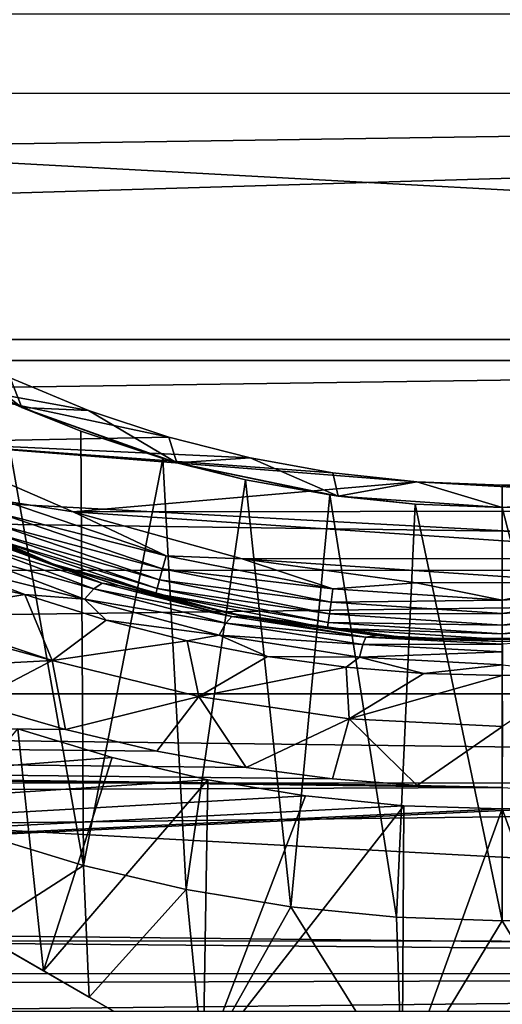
# Model space of a CAD drawing. Header units: metres. Extents: x -139 to 105, y -30 to 40.
# Tile 121 of 153: x 70.68 to 75, y -15.25 to -6.43. Entities that reach past the tile are written whole.
import ezdxf

# ---------------------------------------------------------------- set-up
doc = ezdxf.new("R2010")
doc.units = ezdxf.units.M
doc.layers.add('solid_150_SW0003', color=7, linetype='CONTINUOUS')

msp = doc.modelspace()

# ---------------------------------------------------------------- linework, layer by layer
at = {"layer": 'solid_150_SW0003'}
for points in [[(26.666658, -7.090243, 94.763786), (100.499969, -7.093896, 94.762405), (100.499969, -4.788538, 95.481049)], [(26.666658, -5.945813, 95.158501), (26.666658, -7.090243, 94.763786), (100.499969, -4.788538, 95.481049)], [(103.144096, -9.485468, 3.637949), (46.855904, -9.485468, 3.637949), (45.993919, -6.381353, 3.637949)], [(104.006081, -6.381353, 3.637949), (103.144096, -9.485468, 3.637949), (45.993919, -6.381353, 3.637949)], [(26.666658, -7.090243, 94.763786), (26.666658, -8.208178, 94.300789), (100.499969, -7.093896, 94.762405)], [(26.666658, -9.295751, 93.771202), (100.499969, -9.295961, 93.771095), (100.499969, -7.093896, 94.762405)], [(26.666658, -8.208178, 94.300789), (26.666658, -9.295751, 93.771202), (100.499969, -7.093896, 94.762405)], [(70.697289, -9.90589, 46.137951), (69.921188, -9.304005, 46.337948), (69.388573, -9.227777, 46.137951)], [(70.697289, -9.90589, 46.137951), (69.388573, -9.227777, 46.137951), (70.511475, -9.822626, 38.637951)], [(26.666658, -9.295751, 93.771202), (26.666658, -10.34947, 93.176743), (100.499969, -9.295961, 93.771095)], [(26.666658, -10.34947, 93.176743), (100.499969, -11.362654, 92.5215), (100.499969, -9.295961, 93.771095)], [(70.697289, -9.90589, 46.137951), (70.594597, -9.640725, 46.337948), (69.921188, -9.304005, 46.337948)], [(72.015991, -10.171006, 46.337948), (69.718651, -10.21539, 46.337948), (68.372871, -9.397978, 46.337948)], [(71.296242, -9.93098, 46.337948), (72.015991, -10.171006, 46.337948), (68.372871, -9.397978, 46.337948)], [(70.594597, -9.640725, 46.337948), (71.296242, -9.93098, 46.337948), (68.372871, -9.397978, 46.337948)], [(101.955551, -12.46792, 3.637949), (48.044449, -12.46792, 3.637949), (46.855904, -9.485468, 3.637949)], [(103.144096, -9.485468, 3.637949), (101.955551, -12.46792, 3.637949), (46.855904, -9.485468, 3.637949)], [(70.697289, -9.90589, 46.137951), (71.296242, -9.93098, 46.337948), (70.594597, -9.640725, 46.337948)], [(70.339935, -13.729868, 38.637951), (71.249641, -14.006325, 38.637951), (70.511475, -9.822626, 38.637951)], [(70.697289, -9.90589, 46.137951), (70.511475, -9.822626, 38.637951), (71.226357, -10.118357, 38.637951)], [(71.249641, -14.006325, 38.637951), (71.226357, -10.118357, 38.637951), (70.511475, -9.822626, 38.637951)], [(72.086105, -10.399481, 46.137951), (71.296242, -9.93098, 46.337948), (70.697289, -9.90589, 46.137951)], [(70.697289, -9.90589, 46.137951), (71.226357, -10.118357, 38.637951), (71.959686, -10.362911, 38.637951)], [(72.086105, -10.399481, 46.137951), (70.697289, -9.90589, 46.137951), (71.959686, -10.362911, 38.637951)], [(72.086105, -10.399481, 46.137951), (72.015991, -10.171006, 46.337948), (71.296242, -9.93098, 46.337948)], [(71.249641, -14.006325, 38.637951), (71.959686, -10.362911, 38.637951), (71.226357, -10.118357, 38.637951)], [(72.321823, -15.774263, 26.637949), (62.678173, -10.206499, 26.637949), (64.107697, -11.031836, 26.042257)], [(72.321823, -15.774263, 35.637951), (62.678173, -10.206499, 26.637949), (72.321823, -15.774263, 26.637949)], [(72.321823, -15.774263, 35.637951), (62.678173, -10.206499, 35.637951), (62.678173, -10.206499, 26.637949)], [(71.301125, -15.184963, 36.378819), (62.678173, -10.206499, 35.637951), (72.321823, -15.774263, 35.637951)], [(63.698872, -10.795799, 36.378819), (62.678173, -10.206499, 35.637951), (71.301125, -15.184963, 36.378819)], [(72.015991, -10.171006, 46.337948), (72.744095, -10.357108, 46.337948), (69.718651, -10.21539, 46.337948)], [(74.235161, -10.571249, 46.337948), (71.158333, -10.838626, 46.337948), (69.718651, -10.21539, 46.337948)], [(70.549812, -10.743706, 46.354851), (69.718651, -10.21539, 46.337948), (71.158333, -10.838626, 46.337948)], [(73.483192, -10.490285, 46.337948), (74.235161, -10.571249, 46.337948), (69.718651, -10.21539, 46.337948)], [(72.744095, -10.357108, 46.337948), (73.483192, -10.490285, 46.337948), (69.718651, -10.21539, 46.337948)], [(72.086105, -10.399481, 46.137951), (72.744095, -10.357108, 46.337948), (72.015991, -10.171006, 46.337948)], [(26.666658, -10.34947, 93.176743), (26.666658, -11.365859, 92.519287), (100.499969, -11.362654, 92.5215)], [(71.249641, -14.006325, 38.637951), (72.169022, -14.220788, 38.637951), (71.959686, -10.362911, 38.637951)], [(72.086105, -10.399481, 46.137951), (71.959686, -10.362911, 38.637951), (72.70153, -10.552526, 38.637951)], [(72.169022, -14.220788, 38.637951), (72.70153, -10.552526, 38.637951), (71.959686, -10.362911, 38.637951)], [(73.529305, -10.699395, 46.137951), (72.744095, -10.357108, 46.337948), (72.086105, -10.399481, 46.137951)], [(72.086105, -10.399481, 46.137951), (72.70153, -10.552526, 38.637951), (73.454575, -10.688215, 38.637951)], [(73.529305, -10.699395, 46.137951), (72.086105, -10.399481, 46.137951), (73.454575, -10.688215, 38.637951)], [(73.529305, -10.699395, 46.137951), (73.483192, -10.490285, 46.337948), (72.744095, -10.357108, 46.337948)], [(73.529305, -10.699395, 46.137951), (74.235161, -10.571249, 46.337948), (73.483192, -10.490285, 46.337948)], [(74.235161, -10.571249, 46.337948), (78.866669, -10.829751, 46.337948), (71.158333, -10.838626, 46.337948)], [(72.169022, -14.220788, 38.637951), (73.106377, -14.375001, 38.637951), (72.70153, -10.552526, 38.637951)], [(73.106377, -14.375001, 38.637951), (73.454575, -10.688215, 38.637951), (72.70153, -10.552526, 38.637951)], [(75, -10.8, 46.137951), (74.235161, -10.571249, 46.337948), (73.529305, -10.699395, 46.137951)], [(74.235161, -10.571249, 46.337948), (75, -10.6, 46.337948), (78.866669, -10.829751, 46.337948)], [(75, -10.8, 46.137951), (75, -10.6, 46.337948), (74.235161, -10.571249, 46.337948)], [(75.764839, -10.571249, 46.337948), (78.866669, -10.829751, 46.337948), (75, -10.6, 46.337948)], [(76.470695, -10.699395, 46.137951), (75.764839, -10.571249, 46.337948), (75, -10.6, 46.337948)], [(70.414322, -11.070814, 46.708538), (70.981445, -11.307131, 46.837948), (69.479218, -10.654623, 46.837948)], [(69.660347, -10.746538, 58.0625), (69.479218, -10.654623, 46.837948), (70.981445, -11.307131, 46.837948)], [(76.470695, -10.699395, 46.137951), (75, -10.6, 46.337948), (75, -10.8, 46.137951)], [(70.386337, -11.077641, 58.339912), (69.660347, -10.746538, 58.0625), (70.981445, -11.307131, 46.837948)], [(70.503601, -10.85527, 46.404739), (70.549812, -10.743706, 46.354851), (71.990219, -11.232658, 46.354851)], [(71.990219, -11.232658, 46.354851), (70.549812, -10.743706, 46.354851), (71.158333, -10.838626, 46.337948)], [(73.106377, -14.375001, 38.637951), (74.054047, -14.468524, 38.637951), (73.454575, -10.688215, 38.637951)], [(73.529305, -10.699395, 46.137951), (73.454575, -10.688215, 38.637951), (74.220734, -10.770706, 38.637951)], [(74.054047, -14.468524, 38.637951), (74.220734, -10.770706, 38.637951), (73.454575, -10.688215, 38.637951)], [(73.529305, -10.699395, 46.137951), (74.220734, -10.770706, 38.637951), (75, -10.8, 38.637951)], [(75, -10.8, 46.137951), (73.529305, -10.699395, 46.137951), (75, -10.8, 38.637951)], [(75.779266, -10.770706, 38.637951), (76.470695, -10.699395, 46.137951), (75, -10.8, 46.137951)], [(63.698872, -10.795799, 36.378819), (71.301125, -15.184963, 36.378819), (70.307976, -14.611567, 36.945282)], [(78.866669, -10.829751, 46.337948), (77.356102, -11.255983, 46.337948), (71.158333, -10.838626, 46.337948)], [(77.356102, -11.255983, 46.337948), (72.670013, -11.261421, 46.337948), (71.158333, -10.838626, 46.337948)], [(71.990219, -11.232658, 46.354851), (71.158333, -10.838626, 46.337948), (72.670013, -11.261421, 46.337948)], [(74.054047, -14.468524, 38.637951), (75, -14.5, 38.637951), (74.220734, -10.770706, 38.637951)], [(75, -14.5, 38.637951), (75, -10.8, 38.637951), (74.220734, -10.770706, 38.637951)], [(75.779266, -10.770706, 38.637951), (75, -10.8, 46.137951), (75, -10.8, 38.637951)], [(75.945953, -14.468524, 38.637951), (75.779266, -10.770706, 38.637951), (75, -10.8, 38.637951)], [(75, -14.5, 38.637951), (75.945953, -14.468524, 38.637951), (75, -10.8, 38.637951)], [(70.503601, -10.85527, 46.404739), (71.958961, -11.349299, 46.404739), (70.463913, -10.951084, 46.484211)], [(70.503601, -10.85527, 46.404739), (71.990219, -11.232658, 46.354851), (71.958961, -11.349299, 46.404739)], [(70.463913, -10.951084, 46.484211), (71.932121, -11.449474, 46.484211), (70.433456, -11.024606, 46.587837)], [(71.958961, -11.349299, 46.404739), (71.932121, -11.449474, 46.484211), (70.463913, -10.951084, 46.484211)], [(70.892303, -14.948927, 26.042257), (64.107697, -11.031836, 26.042257), (65.487572, -11.828506, 25.652004)], [(72.321823, -15.774263, 26.637949), (64.107697, -11.031836, 26.042257), (70.892303, -14.948927, 26.042257)], [(71.418663, -11.477363, 58.930668), (70.219559, -11.108967, 58.840065), (70.310837, -11.071565, 58.593754)], [(70.310837, -11.071565, 58.593754), (70.331367, -11.068994, 58.530434), (70.975189, -11.304906, 58.531834)], [(71.418663, -11.477363, 58.930668), (70.310837, -11.071565, 58.593754), (70.975189, -11.304906, 58.531834)], [(70.331367, -11.068994, 58.530434), (70.386337, -11.077641, 58.339912), (70.975189, -11.304906, 58.531834)], [(70.975189, -11.304906, 58.531834), (70.386337, -11.077641, 58.339912), (70.981445, -11.307131, 46.837948)], [(70.433456, -11.024606, 46.587837), (71.91153, -11.526342, 46.587837), (70.414322, -11.070814, 46.708538)], [(70.414322, -11.070814, 46.708538), (71.898582, -11.574654, 46.708538), (70.981445, -11.307131, 46.837948)], [(71.91153, -11.526342, 46.587837), (71.898582, -11.574654, 46.708538), (70.414322, -11.070814, 46.708538)], [(71.932121, -11.449474, 46.484211), (71.91153, -11.526342, 46.587837), (70.433456, -11.024606, 46.587837)], [(71.258751, -11.621698, 59.418484), (70.001656, -11.308286, 59.278839), (70.114487, -11.189611, 59.072689)], [(71.343529, -11.527573, 59.182648), (70.114487, -11.189611, 59.072689), (70.219559, -11.108967, 58.840065)], [(71.343529, -11.527573, 59.182648), (71.258751, -11.621698, 59.418484), (70.114487, -11.189611, 59.072689)], [(71.343529, -11.527573, 59.182648), (70.219559, -11.108967, 58.840065), (71.418663, -11.477363, 58.930668)], [(71.958961, -11.349299, 46.404739), (71.990219, -11.232658, 46.354851), (73.482124, -11.529417, 46.354851)], [(73.482124, -11.529417, 46.354851), (71.990219, -11.232658, 46.354851), (72.670013, -11.261421, 46.337948)], [(77.356102, -11.255983, 46.337948), (75.79686, -11.471863, 46.337948), (72.670013, -11.261421, 46.337948)], [(75.79686, -11.471863, 46.337948), (74.229652, -11.473683, 46.337948), (72.670013, -11.261421, 46.337948)], [(73.482124, -11.529417, 46.354851), (72.670013, -11.261421, 46.337948), (74.229652, -11.473683, 46.337948)], [(26.666658, -12.341339, 91.800972), (100.499969, -13.263636, 91.031929), (100.499969, -11.362654, 92.5215)], [(26.666658, -11.365859, 92.519287), (26.666658, -12.341339, 91.800972), (100.499969, -11.362654, 92.5215)], [(70.726761, -11.579366, 59.478943), (69.926689, -11.412387, 59.416718), (70.001656, -11.308286, 59.278839)], [(70.726761, -11.579366, 59.478943), (70.001656, -11.308286, 59.278839), (71.258751, -11.621698, 59.418484)], [(71.564415, -11.497684, 58.697765), (70.975189, -11.304906, 58.531834), (70.981445, -11.307131, 46.837948)], [(71.418663, -11.477363, 58.930668), (70.975189, -11.304906, 58.531834), (71.564415, -11.497684, 58.697765)], [(71.898582, -11.574654, 46.708538), (72.558525, -11.749009, 46.837948), (70.981445, -11.307131, 46.837948)], [(71.564415, -11.497684, 58.697765), (70.981445, -11.307131, 46.837948), (72.558525, -11.749009, 46.837948)], [(71.958961, -11.349299, 46.404739), (73.466362, -11.649139, 46.404739), (71.932121, -11.449474, 46.484211)], [(71.958961, -11.349299, 46.404739), (73.482124, -11.529417, 46.354851), (73.466362, -11.649139, 46.404739)], [(70.726761, -11.579366, 59.478943), (69.701035, -11.74828, 59.802914), (69.926689, -11.412387, 59.416718)], [(71.932121, -11.449474, 46.484211), (73.452827, -11.751961, 46.484211), (71.91153, -11.526342, 46.587837)], [(73.466362, -11.649139, 46.404739), (73.452827, -11.751961, 46.484211), (71.932121, -11.449474, 46.484211)], [(72.525444, -11.837428, 59.445461), (71.258751, -11.621698, 59.418484), (71.343529, -11.527573, 59.182648)], [(71.343529, -11.527573, 59.182648), (71.418663, -11.477363, 58.930668), (72.578819, -11.776763, 59.190258)], [(72.525444, -11.837428, 59.445461), (71.343529, -11.527573, 59.182648), (72.578819, -11.776763, 59.190258)], [(72.578819, -11.776763, 59.190258), (71.418663, -11.477363, 58.930668), (71.564415, -11.497684, 58.697765)], [(72.735672, -11.784431, 58.95166), (71.564415, -11.497684, 58.697765), (72.558525, -11.749009, 46.837948)], [(72.578819, -11.776763, 59.190258), (71.564415, -11.497684, 58.697765), (72.735672, -11.784431, 58.95166)], [(71.91153, -11.526342, 46.587837), (73.442436, -11.830859, 46.587837), (71.898582, -11.574654, 46.708538)], [(73.452827, -11.751961, 46.484211), (73.442436, -11.830859, 46.587837), (71.91153, -11.526342, 46.587837)], [(73.466362, -11.649139, 46.404739), (73.482124, -11.529417, 46.354851), (75, -11.628903, 46.354851)], [(75, -11.628903, 46.354851), (73.482124, -11.529417, 46.354851), (74.229652, -11.473683, 46.337948)], [(75, -11.628903, 46.354851), (74.229652, -11.473683, 46.337948), (75.79686, -11.471863, 46.337948)], [(76.517876, -11.529417, 46.354851), (75, -11.628903, 46.354851), (75.79686, -11.471863, 46.337948)], [(75, -11.74966, 46.404739), (75, -11.628903, 46.354851), (76.517876, -11.529417, 46.354851)], [(75, -11.74966, 46.404739), (76.517876, -11.529417, 46.354851), (76.533638, -11.649139, 46.404739)], [(70.9702, -12.169603, 60.11982), (69.701035, -11.74828, 59.802914), (70.726761, -11.579366, 59.478943)], [(71.454094, -11.808078, 59.654869), (70.726761, -11.579366, 59.478943), (71.258751, -11.621698, 59.418484)], [(70.9702, -12.169603, 60.11982), (70.726761, -11.579366, 59.478943), (71.454094, -11.808078, 59.654869)], [(71.454094, -11.808078, 59.654869), (71.258751, -11.621698, 59.418484), (72.465721, -11.942532, 59.684315)], [(72.525444, -11.837428, 59.445461), (72.465721, -11.942532, 59.684315), (71.258751, -11.621698, 59.418484)], [(71.898582, -11.574654, 46.708538), (73.435913, -11.880447, 46.708538), (72.558525, -11.749009, 46.837948)], [(73.442436, -11.830859, 46.587837), (73.435913, -11.880447, 46.708538), (71.898582, -11.574654, 46.708538)], [(73.466362, -11.649139, 46.404739), (75, -11.628903, 46.354851), (75, -11.74966, 46.404739)], [(73.466362, -11.649139, 46.404739), (75, -11.74966, 46.404739), (73.452827, -11.751961, 46.484211)], [(76.533638, -11.649139, 46.404739), (76.547173, -11.751961, 46.484211), (75, -11.853368, 46.484211)], [(75, -11.74966, 46.404739), (76.533638, -11.649139, 46.404739), (75, -11.853368, 46.484211)], [(70.9702, -12.169603, 60.11982), (69.396294, -12.254672, 60.256985), (69.660019, -11.812927, 59.8685)], [(70.9702, -12.169603, 60.11982), (69.660019, -11.812927, 59.8685), (69.701035, -11.74828, 59.802914)], [(70.9702, -12.169603, 60.11982), (71.454094, -11.808078, 59.654869), (72.179878, -11.99358, 59.802071)], [(72.179878, -11.99358, 59.802071), (71.454094, -11.808078, 59.654869), (72.465721, -11.942532, 59.684315)], [(72.525444, -11.837428, 59.445461), (72.578819, -11.776763, 59.190258), (73.778938, -11.960848, 59.353596)], [(73.435913, -11.880447, 46.708538), (74.181091, -11.972025, 46.837948), (72.558525, -11.749009, 46.837948)], [(72.735672, -11.784431, 58.95166), (72.558525, -11.749009, 46.837948), (74.181091, -11.972025, 46.837948)], [(73.778938, -11.960848, 59.353596), (72.578819, -11.776763, 59.190258), (72.735672, -11.784431, 58.95166)], [(73.873878, -11.947043, 59.100094), (72.735672, -11.784431, 58.95166), (74.181091, -11.972025, 46.837948)], [(73.778938, -11.960848, 59.353596), (72.735672, -11.784431, 58.95166), (73.873878, -11.947043, 59.100094)], [(73.452827, -11.751961, 46.484211), (75, -11.853368, 46.484211), (73.442436, -11.830859, 46.587837)], [(75, -11.74966, 46.404739), (75, -11.853368, 46.484211), (73.452827, -11.751961, 46.484211)], [(76.547173, -11.751961, 46.484211), (76.557564, -11.830859, 46.587837), (75, -11.932947, 46.587837)], [(75, -11.853368, 46.484211), (76.547173, -11.751961, 46.484211), (75, -11.932947, 46.587837)], [(-40, -11.896626, 59.98576), (74.238304, -13.28914, 61.116245), (75.000008, -13.307758, 61.132816)], [(-40, -13.724977, 61.515438), (-40, -11.896626, 59.98576), (75.000008, -13.307758, 61.132816)], [(-40, -11.896626, 59.98576), (73.479233, -13.231025, 61.064774), (74.238304, -13.28914, 61.116245)], [(-40, -11.896626, 59.98576), (72.707001, -13.129777, 60.976059), (73.479233, -13.231025, 61.064774)], [(-40, -11.896626, 59.98576), (71.908447, -12.981927, 60.848648), (72.707001, -13.129777, 60.976059)], [(-40, -11.896626, 59.98576), (71.089485, -12.78757, 60.684929), (71.908447, -12.981927, 60.848648)], [(-40, -11.896626, 59.98576), (70.252106, -12.54571, 60.486984), (71.089485, -12.78757, 60.684929)], [(70.892303, -14.948927, 26.042257), (65.487572, -11.828506, 25.652004), (69.512428, -14.152256, 25.652004)], [(73.751244, -12.028454, 59.611126), (72.465721, -11.942532, 59.684315), (72.525444, -11.837428, 59.445461)], [(73.751244, -12.028454, 59.611126), (72.525444, -11.837428, 59.445461), (73.778938, -11.960848, 59.353596)], [(73.442436, -11.830859, 46.587837), (75, -11.932947, 46.587837), (73.435913, -11.880447, 46.708538)], [(73.435913, -11.880447, 46.708538), (75, -11.982963, 46.708538), (74.181091, -11.972025, 46.837948)], [(75, -11.932947, 46.587837), (75, -11.982963, 46.708538), (73.435913, -11.880447, 46.708538)], [(75, -11.853368, 46.484211), (75, -11.932947, 46.587837), (73.442436, -11.830859, 46.587837)], [(76.557564, -11.830859, 46.587837), (76.564087, -11.880447, 46.708538), (75, -11.982963, 46.708538)], [(75, -11.932947, 46.587837), (76.557564, -11.830859, 46.587837), (75, -11.982963, 46.708538)], [(75, -11.982963, 46.708538), (76.564087, -11.880447, 46.708538), (75.818909, -11.972025, 46.837948)], [(72.898651, -12.134705, 59.916363), (72.179878, -11.99358, 59.802071), (72.465721, -11.942532, 59.684315)], [(72.898651, -12.134705, 59.916363), (72.465721, -11.942532, 59.684315), (73.720406, -12.140783, 59.85215)], [(73.751244, -12.028454, 59.611126), (73.720406, -12.140783, 59.85215), (72.465721, -11.942532, 59.684315)], [(73.751244, -12.028454, 59.611126), (73.778938, -11.960848, 59.353596), (75.000549, -12.022976, 59.409252)], [(73.778938, -11.960848, 59.353596), (73.873878, -11.947043, 59.100094), (74.999969, -12, 59.147568)], [(75.000549, -12.022976, 59.409252), (73.778938, -11.960848, 59.353596), (74.999969, -12, 59.147568)], [(74.999969, -12, 59.147568), (73.873878, -11.947043, 59.100094), (74.181091, -11.972025, 46.837948)], [(75, -11.982963, 46.708538), (75.818909, -11.972025, 46.837948), (74.181091, -11.972025, 46.837948)], [(74.999969, -12, 59.147568), (74.181091, -11.972025, 46.837948), (75.818909, -11.972025, 46.837948)], [(76.126106, -11.947045, 59.100101), (74.999969, -12, 59.147568), (75.818909, -11.972025, 46.837948)], [(75.000549, -12.022976, 59.409252), (74.999969, -12, 59.147568), (76.126106, -11.947045, 59.100101)], [(72.282166, -12.491588, 60.375385), (70.9702, -12.169603, 60.11982), (72.179878, -11.99358, 59.802071)], [(72.282166, -12.491588, 60.375385), (72.179878, -11.99358, 59.802071), (72.898651, -12.134705, 59.916363)], [(75.000572, -12.09301, 59.667622), (73.720406, -12.140783, 59.85215), (73.751244, -12.028454, 59.611126)], [(75.000572, -12.09301, 59.667622), (73.751244, -12.028454, 59.611126), (75.000549, -12.022976, 59.409252)], [(72.282166, -12.491588, 60.375385), (72.898651, -12.134705, 59.916363), (73.600777, -12.230345, 59.993881)], [(73.600777, -12.230345, 59.993881), (72.898651, -12.134705, 59.916363), (73.720406, -12.140783, 59.85215)], [(74.296448, -12.285425, 60.037983), (73.600777, -12.230345, 59.993881), (73.720406, -12.140783, 59.85215)], [(75.000572, -12.09301, 59.667622), (75.000603, -12.207858, 59.909431), (73.720406, -12.140783, 59.85215)], [(74.296448, -12.285425, 60.037983), (73.720406, -12.140783, 59.85215), (75.000603, -12.207858, 59.909431)], [(70.9702, -12.169603, 60.11982), (70.252106, -12.54571, 60.486984), (69.396294, -12.254672, 60.256985)], [(70.9702, -12.169603, 60.11982), (71.089485, -12.78757, 60.684929), (70.252106, -12.54571, 60.486984)], [(72.282166, -12.491588, 60.375385), (71.089485, -12.78757, 60.684929), (70.9702, -12.169603, 60.11982)], [(73.629921, -12.692972, 60.540104), (72.282166, -12.491588, 60.375385), (73.600777, -12.230345, 59.993881)], [(73.629921, -12.692972, 60.540104), (73.600777, -12.230345, 59.993881), (74.296448, -12.285425, 60.037983)], [(74.999062, -12.303604, 60.052361), (74.296448, -12.285425, 60.037983), (75.000603, -12.207858, 59.909431)], [(75.70343, -12.285481, 60.038055), (74.999062, -12.303604, 60.052361), (75.000603, -12.207858, 59.909431)], [(26.666658, -12.341339, 91.800972), (26.666658, -13.271824, 91.024666), (100.499969, -13.263636, 91.031929)], [(73.629921, -12.692972, 60.540104), (74.296448, -12.285425, 60.037983), (74.999062, -12.303604, 60.052361)], [(75.000313, -12.76043, 60.595478), (73.629921, -12.692972, 60.540104), (74.999062, -12.303604, 60.052361)], [(75.000313, -12.76043, 60.595478), (74.999062, -12.303604, 60.052361), (75.70343, -12.285481, 60.038055)], [(100.448036, -15.312876, 3.637949), (49.55196, -15.312876, 3.637949), (48.044449, -12.46792, 3.637949)], [(101.955551, -12.46792, 3.637949), (100.448036, -15.312876, 3.637949), (48.044449, -12.46792, 3.637949)], [(72.282166, -12.491588, 60.375385), (71.908447, -12.981927, 60.848648), (71.089485, -12.78757, 60.684929)], [(72.282166, -12.491588, 60.375385), (72.707001, -13.129777, 60.976059), (71.908447, -12.981927, 60.848648)], [(73.629921, -12.692972, 60.540104), (72.707001, -13.129777, 60.976059), (72.282166, -12.491588, 60.375385)], [(73.629921, -12.692972, 60.540104), (73.479233, -13.231025, 61.064774), (72.707001, -13.129777, 60.976059)], [(73.629921, -12.692972, 60.540104), (74.238304, -13.28914, 61.116245), (73.479233, -13.231025, 61.064774)], [(75.000313, -12.76043, 60.595478), (74.238304, -13.28914, 61.116245), (73.629921, -12.692972, 60.540104)], [(50.56617, -14.670929, 23.637949), (71.508286, -13.040371, 23.637949), (70.661324, -12.782981, 23.637949)], [(70.661324, -12.782981, 23.637949), (70.892303, -14.948927, 26.042257), (69.512428, -14.152256, 25.652004)], [(70.661324, -12.782981, 23.637949), (71.508286, -13.040371, 23.637949), (70.892303, -14.948927, 26.042257)], [(75.000313, -12.76043, 60.595478), (75.000008, -13.307758, 61.132816), (74.238304, -13.28914, 61.116245)], [(50.56617, -14.670929, 23.637949), (72.364265, -13.240045, 23.637949), (71.508286, -13.040371, 23.637949)], [(71.508286, -13.040371, 23.637949), (72.364265, -13.240045, 23.637949), (70.892303, -14.948927, 26.042257)], [(-40, -13.724977, 61.515438), (75.000008, -13.307758, 61.132816), (100.499969, -14.969843, 62.7999)], [(26.666658, -14.153364, 90.193657), (100.499969, -14.97121, 89.324089), (100.499969, -13.263636, 91.031929)], [(26.666658, -13.271824, 91.024666), (26.666658, -14.153364, 90.193657), (100.499969, -13.263636, 91.031929)], [(50.56617, -14.670929, 23.637949), (73.236969, -13.383622, 23.637949), (72.364265, -13.240045, 23.637949)], [(72.364265, -13.240045, 23.637949), (72.321823, -15.774263, 26.637949), (70.892303, -14.948927, 26.042257)], [(72.364265, -13.240045, 23.637949), (73.236969, -13.383622, 23.637949), (72.321823, -15.774263, 26.637949)], [(50.56617, -14.670929, 23.637949), (74.119286, -13.470695, 23.637949), (73.236969, -13.383622, 23.637949)], [(73.236969, -13.383622, 23.637949), (74.119286, -13.470695, 23.637949), (72.321823, -15.774263, 26.637949)], [(50.56617, -14.670929, 23.637949), (75.880714, -13.470695, 23.637949), (75, -13.5, 23.637949)], [(99.418167, -14.696926, 23.637949), (75.880714, -13.470695, 23.637949), (50.56617, -14.670929, 23.637949)], [(50.56617, -14.670929, 23.637949), (75, -13.5, 23.637949), (74.119286, -13.470695, 23.637949)], [(74.119286, -13.470695, 23.637949), (74.103523, -15.974866, 26.637949), (72.321823, -15.774263, 26.637949)], [(74.119286, -13.470695, 23.637949), (75, -13.5, 23.637949), (74.103523, -15.974866, 26.637949)], [(75, -13.5, 23.637949), (75.880714, -13.470695, 23.637949), (75.896477, -15.974866, 26.637949)], [(75, -13.5, 23.637949), (75.896477, -15.974866, 26.637949), (74.103523, -15.974866, 26.637949)], [(-40, -15.358339, 63.251785), (-40, -13.724977, 61.515438), (100.499969, -14.969843, 62.7999)], [(70.307976, -14.611567, 36.945282), (71.249641, -14.006325, 38.637951), (70.339935, -13.729868, 38.637951)], [(70.307976, -14.611567, 36.945282), (71.301125, -15.184963, 36.378819), (71.249641, -14.006325, 38.637951)], [(71.301125, -15.184963, 36.378819), (72.169022, -14.220788, 38.637951), (71.249641, -14.006325, 38.637951)], [(26.666658, -14.153364, 90.193657), (26.666658, -14.982724, 89.311073), (100.499969, -14.97121, 89.324089)], [(71.301125, -15.184963, 36.378819), (72.321823, -15.774263, 35.637951), (72.169022, -14.220788, 38.637951)], [(72.321823, -15.774263, 35.637951), (73.106377, -14.375001, 38.637951), (72.169022, -14.220788, 38.637951)], [(74.103523, -15.974866, 35.637951), (73.106377, -14.375001, 38.637951), (72.321823, -15.774263, 35.637951)], [(74.103523, -15.974866, 35.637951), (74.054047, -14.468524, 38.637951), (73.106377, -14.375001, 38.637951)], [(74.103523, -15.974866, 35.637951), (75, -14.5, 38.637951), (74.054047, -14.468524, 38.637951)], [(75.896477, -15.974866, 35.637951), (75, -14.5, 38.637951), (74.103523, -15.974866, 35.637951)], [(75.896477, -15.974866, 35.637951), (75.945953, -14.468524, 38.637951), (75, -14.5, 38.637951)], [(99.418167, -14.696926, 23.637949), (50.56617, -14.670929, 23.637949), (52.296257, -17.226213, 23.637949)], [(99.418167, -14.696926, 23.637949), (52.296257, -17.226213, 23.637949), (97.685577, -17.250267, 23.637949)], [(-40, -15.358339, 63.251785), (100.499969, -14.969843, 62.7999), (100.499969, -16.459312, 64.700951)], [(26.666658, -15.757006, 88.380096), (100.499969, -16.460482, 87.422882), (100.499969, -14.97121, 89.324089)], [(26.666658, -14.982724, 89.311073), (26.666658, -15.757006, 88.380096), (100.499969, -14.97121, 89.324089)]]:
    msp.add_3dface(points, dxfattribs=at)

doc.saveas('drawing.dxf')
